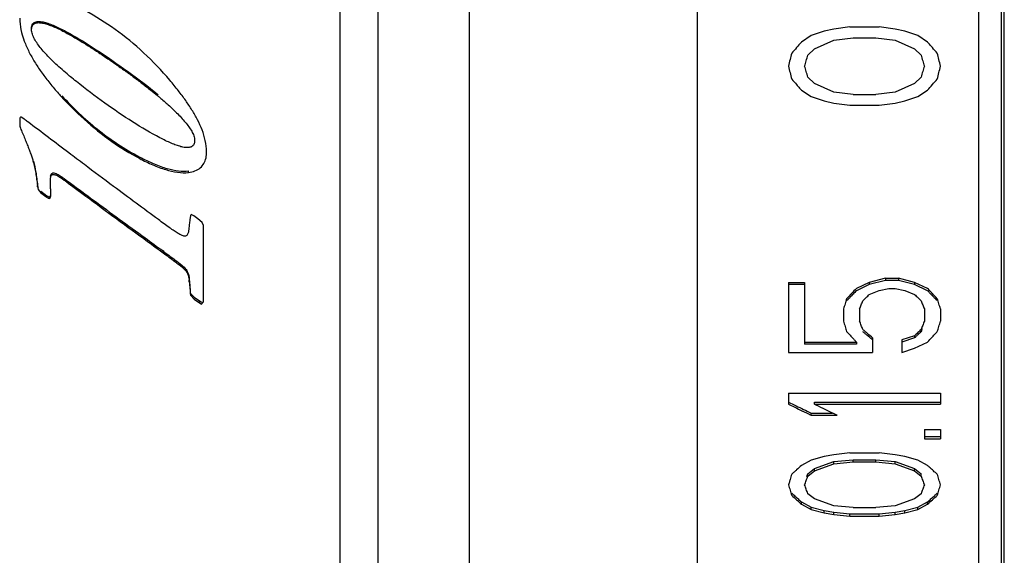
# Model space of a CAD drawing. Header units: millimetres. Extents: x 722 to 923, y -745 to -639.
# Tile 3 of 13: x 759.62 to 772.57, y -715.43 to -708.38. Entities that reach past the tile are written whole.
import ezdxf

# ---------------------------------------------------------------- set-up
doc = ezdxf.new("R2010")
doc.units = ezdxf.units.MM

msp = doc.modelspace()

# ---------------------------------------------------------------- linework, layer by layer
for p, q in [((763.828, -677.207), (763.828, -724.207)), ((764.328, -677.207), (764.328, -724.207)), ((765.528, -677.207), (765.528, -724.207)), ((768.528, -677.457), (768.528, -723.957)), ((772.228, -677.457), (772.228, -723.957)), ((772.528, -677.757), (772.528, -723.657)), ((772.567, -723.657), (772.567, -677.757)), ((770.196, -708.533), (770.026, -708.59)), ((770.324, -708.504), (770.196, -708.533)), ((770.537, -708.476), (770.324, -708.504)), ((770.537, -708.476), (770.92, -708.476)), ((771.133, -708.504), (770.92, -708.476)), ((771.26, -708.533), (771.133, -708.504)), ((771.431, -708.59), (771.26, -708.533)), ((760.243, -708.561), (760.243, -708.544)), ((770.026, -708.59), (769.899, -708.676)), ((770.069, -708.762), (770.324, -708.648)), ((770.324, -708.648), (770.579, -708.619)), ((770.579, -708.619), (770.877, -708.619)), ((770.877, -708.619), (771.133, -708.648)), ((771.133, -708.648), (771.388, -708.762)), ((771.558, -708.676), (771.431, -708.59)), ((769.984, -708.848), (770.069, -708.762)), ((771.388, -708.762), (771.473, -708.848)), ((760.983, -709.04), (760.983, -709.022)), ((770.069, -709.221), (769.984, -709.135)), ((771.473, -709.135), (771.388, -709.221)), ((771.686, -709.163), (771.686, -709.159)), ((769.899, -709.306), (770.026, -709.392)), ((770.324, -709.335), (770.069, -709.221)), ((771.388, -709.221), (771.133, -709.335)), ((771.431, -709.392), (771.558, -709.306)), ((770.026, -709.392), (770.196, -709.449)), ((770.579, -709.364), (770.324, -709.335)), ((770.579, -709.364), (770.877, -709.364)), ((771.133, -709.335), (770.877, -709.364)), ((771.26, -709.449), (771.431, -709.392)), ((770.196, -709.449), (770.324, -709.478)), ((770.324, -709.478), (770.537, -709.507)), ((770.537, -709.507), (770.92, -709.507)), ((770.92, -709.507), (771.133, -709.478)), ((771.133, -709.478), (771.26, -709.449)), ((759.617, -709.688), (759.617, -709.756)), ((759.675, -709.688), (759.645, -709.666)), ((761.195, -710.207), (761.195, -710.187)), ((759.798, -710.261), (759.798, -710.24)), ((761.837, -710.39), (761.837, -710.369)), ((759.853, -710.56), (759.858, -710.595)), ((759.853, -710.581), (759.853, -710.56)), ((759.853, -710.581), (759.858, -710.616)), ((760.02, -710.606), (760.02, -710.708)), ((760.283, -710.551), (760.283, -710.53)), ((759.858, -710.616), (759.895, -710.659)), ((759.895, -710.638), (759.973, -710.696)), ((759.895, -710.659), (759.973, -710.717)), ((759.973, -710.717), (759.973, -710.708)), ((761.862, -710.957), (761.855, -711.014)), ((761.908, -710.961), (761.873, -710.943)), ((761.958, -710.999), (761.908, -710.961)), ((762.018, -711.048), (761.958, -710.999)), ((762.028, -711.079), (762.018, -711.048)), ((762.028, -711.079), (762.028, -712.097)), ((761.502, -711.446), (761.502, -711.423)), ((761.658, -711.561), (761.658, -711.538)), ((761.805, -711.69), (761.805, -711.667)), ((761.848, -711.828), (761.848, -711.805)), ((769.728, -711.836), (769.941, -711.836)), ((769.728, -711.836), (769.728, -712.759)), ((769.941, -711.866), (769.728, -711.866)), ((769.941, -711.836), (769.941, -712.649)), ((770.792, -711.836), (770.622, -711.916)), ((770.792, -711.866), (770.622, -711.946)), ((771.005, -711.783), (770.792, -711.836)), ((771.005, -711.812), (770.792, -711.866)), ((770.792, -711.836), (770.792, -711.866)), ((771.005, -711.783), (771.175, -711.783)), ((771.005, -711.783), (771.005, -711.812)), ((771.175, -711.812), (771.005, -711.812)), ((771.388, -711.836), (771.175, -711.783)), ((771.175, -711.783), (771.175, -711.812)), ((771.388, -711.866), (771.175, -711.812)), ((771.558, -711.916), (771.388, -711.836)), ((771.388, -711.836), (771.388, -711.866)), ((771.558, -711.946), (771.388, -711.866)), ((761.862, -711.982), (761.91, -712.032)), ((761.862, -712.006), (761.91, -712.056)), ((770.792, -711.997), (770.92, -711.943)), ((770.92, -711.943), (771.048, -711.916)), ((771.048, -711.916), (771.133, -711.916)), ((771.133, -711.916), (771.26, -711.943)), ((771.26, -711.943), (771.388, -711.997)), ((761.91, -712.032), (762.01, -712.099)), ((761.91, -712.056), (762.01, -712.123)), ((761.98, -712.103), (761.98, -712.079)), ((762.01, -712.123), (762.028, -712.097)), ((770.452, -712.185), (770.452, -712.348)), ((770.665, -712.185), (770.665, -712.348)), ((771.516, -712.185), (771.516, -712.348)), ((771.728, -712.185), (771.728, -712.348)), ((771.388, -712.539), (771.218, -712.594)), ((771.388, -712.539), (771.388, -712.567)), ((769.941, -712.621), (770.622, -712.621)), ((770.622, -712.649), (769.941, -712.649)), ((770.622, -712.621), (770.622, -712.649)), ((770.835, -712.566), (770.835, -712.759)), ((771.388, -712.567), (771.218, -712.621)), ((771.218, -712.594), (771.218, -712.759)), ((771.388, -712.704), (771.558, -712.621)), ((769.728, -712.759), (770.835, -712.759)), ((771.218, -712.759), (771.388, -712.704)), ((769.728, -713.295), (771.728, -713.295)), ((769.728, -713.295), (769.728, -713.44)), ((771.728, -713.295), (771.728, -713.44)), ((770.069, -713.412), (771.728, -713.412)), ((770.069, -713.44), (770.069, -713.412)), ((770.069, -713.44), (771.728, -713.44)), ((770.026, -713.556), (770.309, -713.556)), ((770.026, -713.583), (770.026, -713.556)), ((770.026, -713.583), (770.367, -713.583)), ((771.516, -713.774), (771.728, -713.774)), ((771.516, -713.774), (771.516, -713.893)), ((771.728, -713.774), (771.728, -713.893)), ((771.516, -713.864), (771.728, -713.864)), ((771.516, -713.893), (771.728, -713.893)), ((770.537, -714.081), (770.324, -714.105)), ((770.537, -714.081), (770.92, -714.081)), ((771.133, -714.105), (770.92, -714.081)), ((770.026, -714.175), (769.899, -714.245)), ((770.196, -714.128), (770.026, -714.175)), ((770.069, -714.286), (770.324, -714.193)), ((770.069, -714.315), (770.324, -714.222)), ((770.324, -714.105), (770.196, -714.128)), ((770.324, -714.193), (770.579, -714.17)), ((770.324, -714.222), (770.324, -714.193)), ((770.324, -714.222), (770.579, -714.199)), ((770.579, -714.17), (770.877, -714.17)), ((770.579, -714.199), (770.579, -714.17)), ((770.579, -714.199), (770.877, -714.199)), ((770.877, -714.199), (770.877, -714.17)), ((770.877, -714.17), (771.133, -714.193)), ((770.877, -714.199), (771.133, -714.222)), ((771.26, -714.128), (771.133, -714.105)), ((771.133, -714.222), (771.133, -714.193)), ((771.133, -714.193), (771.388, -714.286)), ((771.133, -714.222), (771.388, -714.315)), ((771.431, -714.175), (771.26, -714.128)), ((771.558, -714.245), (771.431, -714.175)), ((769.984, -714.356), (770.069, -714.286)), ((769.984, -714.385), (770.069, -714.315)), ((769.984, -714.385), (769.984, -714.356)), ((770.069, -714.315), (770.069, -714.286)), ((771.388, -714.315), (771.388, -714.286)), ((771.388, -714.286), (771.473, -714.356)), ((771.388, -714.315), (771.473, -714.385)), ((771.473, -714.385), (771.473, -714.356)), ((770.069, -714.686), (769.984, -714.617)), ((771.473, -714.617), (771.388, -714.686)), ((769.899, -714.754), (769.899, -714.724)), ((769.899, -714.724), (770.026, -714.793)), ((770.324, -714.777), (770.069, -714.686)), ((771.388, -714.686), (771.133, -714.777)), ((771.431, -714.793), (771.558, -714.724)), ((771.558, -714.754), (771.558, -714.724)), ((769.899, -714.754), (770.026, -714.823)), ((770.026, -714.823), (770.026, -714.793)), ((770.026, -714.793), (770.196, -714.838)), ((770.026, -714.823), (770.196, -714.869)), ((770.196, -714.869), (770.196, -714.838)), ((770.196, -714.838), (770.324, -714.861)), ((770.196, -714.869), (770.324, -714.891)), ((770.579, -714.8), (770.324, -714.777)), ((770.324, -714.891), (770.324, -714.861)), ((770.324, -714.861), (770.537, -714.883)), ((770.579, -714.8), (770.877, -714.8)), ((771.133, -714.777), (770.877, -714.8)), ((770.92, -714.883), (771.133, -714.861)), ((771.133, -714.861), (771.26, -714.838)), ((771.133, -714.891), (771.133, -714.861)), ((771.133, -714.891), (771.26, -714.869)), ((771.26, -714.838), (771.431, -714.793)), ((771.26, -714.869), (771.431, -714.823)), ((771.26, -714.869), (771.26, -714.838)), ((771.431, -714.823), (771.558, -714.754)), ((771.431, -714.823), (771.431, -714.793)), ((770.324, -714.891), (770.537, -714.914)), ((770.537, -714.914), (770.537, -714.883)), ((770.537, -714.883), (770.92, -714.883)), ((770.537, -714.914), (770.92, -714.914)), ((770.92, -714.914), (770.92, -714.883)), ((770.92, -714.914), (771.133, -714.891))]:
    msp.add_line(p, q)
for points, knots in [([(761.592, -709.177), (761.484, -709.05), (761.257, -708.812), (760.884, -708.505), (760.617, -708.337), (760.482, -708.264)], [0, 0, 0, 0, 0.500729, 0.983688, 1.444633, 1.444633, 1.444633, 1.444633]), ([(759.617, -708.359), (759.617, -708.411), (759.624, -708.47), (759.636, -708.527), (759.638, -708.533)], [0, 0, 0, 0, 0.1557572, 0.1757381, 0.1757381, 0.1757381, 0.1757381]), ([(759.773, -708.494), (759.773, -708.474), (759.78, -708.432), (759.834, -708.401), (759.894, -708.403), (759.934, -708.412), (759.955, -708.417)], [0, 0, 0, 0, 0.0598255, 0.1131574, 0.1714204, 0.2359537, 0.2359537, 0.2359537, 0.2359537]), ([(759.773, -708.51), (759.773, -708.496), (759.776, -708.467), (759.804, -708.43), (759.852, -708.417), (759.905, -708.421), (759.963, -708.435), (760.025, -708.456), (760.094, -708.485), (760.167, -708.52), (760.218, -708.547), (760.243, -708.561)], [0, 0, 0, 0, 0.0427351, 0.0842394, 0.1311099, 0.1845341, 0.2430961, 0.3083692, 0.3822041, 0.4652834, 0.5530013, 0.5530013, 0.5530013, 0.5530013]), ([(760.264, -709.114), (760.234, -709.088), (760.176, -709.039), (760.095, -708.966), (760.022, -708.896), (759.957, -708.828), (759.899, -708.763), (759.851, -708.7), (759.811, -708.637), (759.782, -708.575), (759.773, -708.531), (759.773, -708.51)], [0, 0, 0, 0, 0.1181714, 0.2273652, 0.3284301, 0.422056, 0.5086328, 0.5887424, 0.662625, 0.7304838, 0.793443, 0.793443, 0.793443, 0.793443]), ([(759.955, -708.417), (759.977, -708.423), (760.023, -708.439), (760.093, -708.468), (760.167, -708.504), (760.218, -708.53), (760.243, -708.544)], [0, 0, 0, 0, 0.0699506, 0.1456544, 0.2275472, 0.3158122, 0.3158122, 0.3158122, 0.3158122]), ([(759.677, -708.662), (759.695, -708.71), (759.737, -708.804), (759.812, -708.938), (759.9, -709.069), (760.001, -709.203), (760.075, -709.291), (760.115, -709.336)], [0, 0, 0, 0, 0.1536283, 0.305835, 0.4616958, 0.6269901, 0.807984, 0.807984, 0.807984, 0.807984]), ([(760.243, -708.544), (760.355, -708.605), (760.606, -708.759), (760.848, -708.926), (760.983, -709.022)], [0, 0, 0, 0, 0.3820775, 0.8814417, 0.8814417, 0.8814417, 0.8814417]), ([(760.243, -708.561), (760.288, -708.585), (760.375, -708.635), (760.503, -708.714), (760.627, -708.794), (760.748, -708.875), (760.867, -708.957), (760.945, -709.012), (760.983, -709.04)], [0, 0, 0, 0, 0.1518629, 0.3019389, 0.449852, 0.5954824, 0.7392794, 0.8821123, 0.8821123, 0.8821123, 0.8821123]), ([(771.686, -708.82), (771.665, -708.796), (771.637, -708.765), (771.61, -708.735), (771.604, -708.728)], [0, 0, 0, 0, 0.0959617, 0.122855, 0.122855, 0.122855, 0.122855]), ([(769.771, -708.82), (769.764, -708.848), (769.75, -708.906), (769.735, -708.963), (769.728, -708.992)], [0, 0, 0, 0, 0.0885582, 0.1770929, 0.1770929, 0.1770929, 0.1770929]), ([(769.941, -708.992), (769.948, -708.968), (769.962, -708.92), (769.977, -708.872), (769.984, -708.848)], [0, 0, 0, 0, 0.0747088, 0.1494338, 0.1494338, 0.1494338, 0.1494338]), ([(771.473, -708.848), (771.48, -708.872), (771.494, -708.92), (771.509, -708.968), (771.516, -708.992)], [0, 0, 0, 0, 0.0747251, 0.1494338, 0.1494338, 0.1494338, 0.1494338]), ([(771.728, -708.992), (771.721, -708.963), (771.707, -708.906), (771.693, -708.848), (771.686, -708.82)], [0, 0, 0, 0, 0.0885347, 0.1770929, 0.1770929, 0.1770929, 0.1770929]), ([(760.983, -709.022), (761.12, -709.12), (761.274, -709.233), (761.421, -709.354), (761.439, -709.368)], [0, 0, 0, 0, 0.5040111, 0.5722053, 0.5722053, 0.5722053, 0.5722053]), ([(760.983, -709.04), (761.024, -709.069), (761.105, -709.127), (761.225, -709.217), (761.332, -709.3), (761.4, -709.355), (761.428, -709.378)], [0, 0, 0, 0, 0.1495183, 0.2989343, 0.4483287, 0.5584873, 0.5584873, 0.5584873, 0.5584873]), ([(769.728, -708.992), (769.735, -709.02), (769.75, -709.077), (769.764, -709.135), (769.771, -709.163)], [0, 0, 0, 0, 0.0885099, 0.1769939, 0.1769939, 0.1769939, 0.1769939]), ([(771.686, -709.163), (771.693, -709.135), (771.707, -709.077), (771.721, -709.02), (771.728, -708.992)], [0, 0, 0, 0, 0.088484, 0.1769939, 0.1769939, 0.1769939, 0.1769939]), ([(761.8, -709.444), (761.769, -709.4), (761.702, -709.309), (761.63, -709.222), (761.592, -709.177)], [0, 0, 0, 0, 0.1609665, 0.3387041, 0.3387041, 0.3387041, 0.3387041]), ([(769.771, -709.163), (769.792, -709.187), (769.819, -709.217), (769.846, -709.247), (769.851, -709.253)], [0, 0, 0, 0, 0.095885, 0.1202994, 0.1202994, 0.1202994, 0.1202994]), ([(761.462, -709.934), (761.339, -709.869), (761.092, -709.724), (760.726, -709.476), (760.485, -709.292), (760.363, -709.194)], [0, 0, 0, 0, 0.416401, 0.858453, 1.325851, 1.325851, 1.325851, 1.325851]), ([(760.163, -709.391), (760.258, -709.495), (760.468, -709.706), (760.812, -709.983), (761.068, -710.14), (761.195, -710.207)], [0, 0, 0, 0, 0.424588, 0.890172, 1.321609, 1.321609, 1.321609, 1.321609]), ([(760.172, -709.382), (760.315, -709.538), (760.631, -709.84), (760.997, -710.083), (761.195, -710.187)], [0, 0, 0, 0, 0.634312, 1.306255, 1.306255, 1.306255, 1.306255]), ([(761.428, -709.378), (761.438, -709.386), (761.486, -709.427), (761.572, -709.501), (761.645, -709.569), (761.68, -709.604)], [0, 0, 0, 0, 0.039355, 0.1891001, 0.3390681, 0.3390681, 0.3390681, 0.3390681]), ([(762.015, -709.831), (761.998, -709.785), (761.957, -709.696), (761.909, -709.611), (761.883, -709.57)], [0, 0, 0, 0, 0.1466948, 0.2928652, 0.2928652, 0.2928652, 0.2928652]), ([(759.645, -709.666), (759.641, -709.664), (759.633, -709.66), (759.62, -709.668), (759.617, -709.681), (759.617, -709.689), (759.617, -709.694)], [0, 0, 0, 0, 0.0131851, 0.02495737, 0.03785007, 0.05138204, 0.05138204, 0.05138204, 0.05138204]), ([(761.68, -709.604), (761.701, -709.625), (761.74, -709.666), (761.794, -709.727), (761.841, -709.786), (761.88, -709.846), (761.909, -709.905), (761.918, -709.947), (761.918, -709.968)], [0, 0, 0, 0, 0.0875051, 0.1691011, 0.2447068, 0.3151131, 0.3808571, 0.442436, 0.442436, 0.442436, 0.442436]), ([(759.617, -709.756), (759.617, -709.765), (759.62, -709.783), (759.625, -709.8), (759.628, -709.809)], [0, 0, 0, 0, 0.02630435, 0.05477994, 0.05477994, 0.05477994, 0.05477994]), ([(760.467, -710.286), (760.399, -710.235), (760.151, -710.048), (759.904, -709.861), (759.724, -709.725)], [0, 0, 0, 0, 0.2539048, 0.9302657, 0.9302657, 0.9302657, 0.9302657]), ([(759.639, -709.838), (759.649, -709.862), (759.669, -709.908), (759.696, -709.976), (759.722, -710.04), (759.745, -710.101), (759.766, -710.158), (759.784, -710.211), (759.794, -710.244), (759.798, -710.261)], [0, 0, 0, 0, 0.0777557, 0.1507741, 0.2197171, 0.2849492, 0.3463492, 0.4013922, 0.4520456, 0.4520456, 0.4520456, 0.4520456]), ([(761.736, -710.051), (761.716, -710.045), (761.673, -710.031), (761.606, -710.005), (761.535, -709.972), (761.486, -709.947), (761.462, -709.934)], [0, 0, 0, 0, 0.0637564, 0.1353258, 0.2151333, 0.298928, 0.298928, 0.298928, 0.298928]), ([(761.918, -709.968), (761.918, -709.982), (761.916, -710.011), (761.89, -710.05), (761.843, -710.065), (761.791, -710.063), (761.755, -710.056), (761.736, -710.051)], [0, 0, 0, 0, 0.0439858, 0.0851187, 0.1319581, 0.1842376, 0.2414902, 0.2414902, 0.2414902, 0.2414902]), ([(761.195, -710.187), (761.258, -710.22), (761.376, -710.277), (761.548, -710.34), (761.699, -710.373), (761.794, -710.375), (761.837, -710.369)], [0, 0, 0, 0, 0.2124472, 0.3938104, 0.5468596, 0.6761349, 0.6761349, 0.6761349, 0.6761349]), ([(761.195, -710.207), (761.252, -710.237), (761.363, -710.291), (761.53, -710.355), (761.687, -710.392), (761.79, -710.396), (761.837, -710.39)], [0, 0, 0, 0, 0.1912345, 0.3719019, 0.5336012, 0.676204, 0.676204, 0.676204, 0.676204]), ([(761.837, -710.39), (761.866, -710.386), (761.921, -710.374), (761.994, -710.335), (762.045, -710.273), (762.071, -710.198), (762.075, -710.145), (762.075, -710.118)], [0, 0, 0, 0, 0.0877444, 0.168247, 0.2444357, 0.3215704, 0.4030303, 0.4030303, 0.4030303, 0.4030303]), ([(759.798, -710.24), (759.812, -710.288), (759.831, -710.395), (759.845, -710.502), (759.853, -710.56)], [0, 0, 0, 0, 0.1492687, 0.3240189, 0.3240189, 0.3240189, 0.3240189]), ([(759.798, -710.261), (759.806, -710.287), (759.817, -710.339), (759.831, -710.419), (759.842, -710.499), (759.85, -710.553), (759.853, -710.581)], [0, 0, 0, 0, 0.0804968, 0.1611098, 0.2423798, 0.3247493, 0.3247493, 0.3247493, 0.3247493]), ([(761.442, -711.011), (761.245, -710.866), (760.92, -710.625), (760.595, -710.382), (760.467, -710.286)], [0, 0, 0, 0, 0.733377, 1.215346, 1.215346, 1.215346, 1.215346]), ([(760.021, -710.543), (760.021, -710.529), (760.021, -710.502), (760.023, -710.474), (760.024, -710.461)], [0, 0, 0, 0, 0.04121069, 0.08235237, 0.08235237, 0.08235237, 0.08235237]), ([(760.024, -710.44), (760.025, -710.431), (760.028, -710.412), (760.052, -710.393), (760.082, -710.398), (760.099, -710.406), (760.108, -710.411)], [0, 0, 0, 0, 0.0281138, 0.05415, 0.0822444, 0.1131769, 0.1131769, 0.1131769, 0.1131769]), ([(760.028, -710.442), (760.03, -710.436), (760.035, -710.425), (760.052, -710.416), (760.071, -710.417), (760.09, -710.422), (760.102, -710.428), (760.108, -710.431)], [0, 0, 0, 0, 0.0182753, 0.03590686, 0.0545163, 0.07427588, 0.09506132, 0.09506132, 0.09506132, 0.09506132]), ([(760.108, -710.411), (760.118, -710.416), (760.137, -710.427), (760.156, -710.44), (760.165, -710.446)], [0, 0, 0, 0, 0.03223951, 0.06695697, 0.06695697, 0.06695697, 0.06695697]), ([(760.108, -710.431), (760.113, -710.434), (760.122, -710.439), (760.135, -710.447), (760.149, -710.456), (760.159, -710.463), (760.164, -710.466)], [0, 0, 0, 0, 0.01546141, 0.03004655, 0.04720084, 0.06602687, 0.06602687, 0.06602687, 0.06602687]), ([(760.164, -710.466), (760.17, -710.47), (760.182, -710.478), (760.199, -710.49), (760.219, -710.504), (760.239, -710.519), (760.261, -710.535), (760.276, -710.546), (760.283, -710.551)], [0, 0, 0, 0, 0.0201413, 0.0418079, 0.0653304, 0.0908142, 0.1178148, 0.1462936, 0.1462936, 0.1462936, 0.1462936]), ([(760.165, -710.446), (760.168, -710.448), (760.208, -710.475), (760.248, -710.504), (760.283, -710.53)], [0, 0, 0, 0, 0.0113564, 0.1452044, 0.1452044, 0.1452044, 0.1452044]), ([(760.02, -710.606), (760.02, -710.596), (760.02, -710.575), (760.02, -710.554), (760.021, -710.543)], [0, 0, 0, 0, 0.03140616, 0.06355752, 0.06355752, 0.06355752, 0.06355752]), ([(760.283, -710.53), (760.385, -710.605), (760.712, -710.847), (761.04, -711.087), (761.267, -711.252)], [0, 0, 0, 0, 0.378536, 1.219653, 1.219653, 1.219653, 1.219653]), ([(760.283, -710.551), (760.419, -710.652), (760.689, -710.851), (761.095, -711.15), (761.366, -711.347), (761.502, -711.446)], [0, 0, 0, 0, 0.504949, 1.008698, 1.511222, 1.511222, 1.511222, 1.511222]), ([(759.973, -710.696), (759.978, -710.699), (759.986, -710.704), (759.999, -710.71), (760.014, -710.712), (760.018, -710.703), (760.019, -710.699)], [0, 0, 0, 0, 0.01517607, 0.0296989, 0.04296488, 0.05463875, 0.05463875, 0.05463875, 0.05463875]), ([(759.973, -710.717), (759.978, -710.72), (759.986, -710.725), (759.999, -710.731), (760.013, -710.733), (760.02, -710.721), (760.02, -710.713), (760.02, -710.708)], [0, 0, 0, 0, 0.0152684, 0.02962686, 0.04238631, 0.05319621, 0.0671189, 0.0671189, 0.0671189, 0.0671189]), ([(761.873, -710.943), (761.871, -710.945), (761.868, -710.95), (761.864, -710.955), (761.862, -710.957)], [0, 0, 0, 0, 0.00916164, 0.0183224, 0.0183224, 0.0183224, 0.0183224]), ([(761.59, -711.119), (761.565, -711.101), (761.516, -711.065), (761.466, -711.029), (761.442, -711.011)], [0, 0, 0, 0, 0.0915421, 0.1831235, 0.1831235, 0.1831235, 0.1831235]), ([(761.674, -711.177), (761.665, -711.171), (761.647, -711.159), (761.619, -711.139), (761.6, -711.126), (761.59, -711.119)], [0, 0, 0, 0, 0.0316948, 0.0655787, 0.1019291, 0.1019291, 0.1019291, 0.1019291]), ([(761.807, -711.224), (761.801, -711.227), (761.787, -711.229), (761.766, -711.224), (761.752, -711.219), (761.745, -711.216)], [0, 0, 0, 0, 0.01982339, 0.0411264, 0.06374051, 0.06374051, 0.06374051, 0.06374051]), ([(761.829, -711.195), (761.827, -711.201), (761.822, -711.212), (761.813, -711.222), (761.807, -711.224)], [0, 0, 0, 0, 0.0190928, 0.03727097, 0.03727097, 0.03727097, 0.03727097]), ([(761.839, -711.155), (761.838, -711.162), (761.835, -711.175), (761.832, -711.189), (761.829, -711.195)], [0, 0, 0, 0, 0.02141732, 0.04143187, 0.04143187, 0.04143187, 0.04143187]), ([(761.502, -711.423), (761.519, -711.436), (761.554, -711.461), (761.606, -711.5), (761.641, -711.525), (761.658, -711.538)], [0, 0, 0, 0, 0.0649166, 0.1298113, 0.1946842, 0.1946842, 0.1946842, 0.1946842]), ([(761.502, -711.446), (761.528, -711.465), (761.58, -711.503), (761.632, -711.542), (761.658, -711.561)], [0, 0, 0, 0, 0.0974402, 0.1948311, 0.1948311, 0.1948311, 0.1948311]), ([(761.658, -711.538), (761.69, -711.561), (761.741, -711.602), (761.789, -711.646), (761.805, -711.667)], [0, 0, 0, 0, 0.1170348, 0.1951685, 0.1951685, 0.1951685, 0.1951685]), ([(761.658, -711.561), (761.667, -711.568), (761.685, -711.581), (761.709, -711.601), (761.732, -711.619), (761.753, -711.638), (761.773, -711.655), (761.79, -711.673), (761.8, -711.684), (761.805, -711.69)], [0, 0, 0, 0, 0.0336143, 0.0650571, 0.0945557, 0.1224252, 0.1486596, 0.1729977, 0.1954702, 0.1954702, 0.1954702, 0.1954702]), ([(761.805, -711.667), (761.811, -711.675), (761.837, -711.717), (761.846, -711.767), (761.848, -711.805)], [0, 0, 0, 0, 0.031606, 0.145678, 0.145678, 0.145678, 0.145678]), ([(761.805, -711.69), (761.814, -711.703), (761.83, -711.731), (761.843, -711.778), (761.847, -711.811), (761.848, -711.828)], [0, 0, 0, 0, 0.0466344, 0.0953175, 0.1464843, 0.1464843, 0.1464843, 0.1464843]), ([(761.848, -711.805), (761.85, -711.824), (761.853, -711.864), (761.857, -711.923), (761.86, -711.962), (761.862, -711.982)], [0, 0, 0, 0, 0.0592644, 0.1184375, 0.177519, 0.177519, 0.177519, 0.177519]), ([(761.848, -711.828), (761.851, -711.858), (761.855, -711.917), (761.86, -711.976), (761.862, -712.006)], [0, 0, 0, 0, 0.0890515, 0.1778969, 0.1778969, 0.1778969, 0.1778969]), ([(771.388, -711.997), (771.402, -712.01), (771.419, -712.026), (771.435, -712.042), (771.438, -712.044)], [0, 0, 0, 0, 0.05859949, 0.06819999, 0.06819999, 0.06819999, 0.06819999]), ([(771.658, -712.05), (771.653, -712.045), (771.634, -712.025), (771.615, -712.005), (771.601, -711.99)], [0, 0, 0, 0, 0.02111857, 0.08277093, 0.08277093, 0.08277093, 0.08277093]), ([(770.494, -712.051), (770.487, -712.073), (770.473, -712.118), (770.459, -712.163), (770.452, -712.185)], [0, 0, 0, 0, 0.0705957, 0.1413492, 0.1413492, 0.1413492, 0.1413492]), ([(771.728, -712.185), (771.721, -712.163), (771.707, -712.118), (771.693, -712.073), (771.686, -712.051)], [0, 0, 0, 0, 0.0707535, 0.1413492, 0.1413492, 0.1413492, 0.1413492]), ([(770.452, -712.348), (770.459, -712.371), (770.473, -712.416), (770.487, -712.462), (770.494, -712.484)], [0, 0, 0, 0, 0.0712845, 0.1427234, 0.1427234, 0.1427234, 0.1427234]), ([(770.707, -712.457), (770.7, -712.439), (770.686, -712.402), (770.672, -712.366), (770.665, -712.348)], [0, 0, 0, 0, 0.0585235, 0.1169504, 0.1169504, 0.1169504, 0.1169504]), ([(771.516, -712.348), (771.509, -712.366), (771.494, -712.402), (771.48, -712.439), (771.473, -712.457)], [0, 0, 0, 0, 0.0584269, 0.1169504, 0.1169504, 0.1169504, 0.1169504]), ([(771.686, -712.484), (771.693, -712.462), (771.707, -712.416), (771.721, -712.371), (771.728, -712.348)], [0, 0, 0, 0, 0.071439, 0.1427234, 0.1427234, 0.1427234, 0.1427234]), ([(770.835, -712.594), (770.821, -712.582), (770.792, -712.558), (770.764, -712.533), (770.75, -712.521)], [0, 0, 0, 0, 0.0560079, 0.1119861, 0.1119861, 0.1119861, 0.1119861]), ([(770.835, -712.566), (770.814, -712.548), (770.786, -712.525), (770.759, -712.501), (770.753, -712.496)], [0, 0, 0, 0, 0.0840777, 0.1081177, 0.1081177, 0.1081177, 0.1081177]), ([(769.728, -713.44), (769.778, -713.464), (769.866, -713.506), (769.955, -713.549), (769.994, -713.568)], [0, 0, 0, 0, 0.1654443, 0.2946807, 0.2946807, 0.2946807, 0.2946807]), ([(769.728, -714.501), (769.735, -714.524), (769.75, -714.57), (769.764, -714.617), (769.771, -714.64)], [0, 0, 0, 0, 0.0724906, 0.144799, 0.144799, 0.144799, 0.144799]), ([(771.686, -714.64), (771.693, -714.617), (771.707, -714.57), (771.721, -714.524), (771.728, -714.501)], [0, 0, 0, 0, 0.0723084, 0.144799, 0.144799, 0.144799, 0.144799])]:
    msp.add_open_spline(points, degree=3, knots=knots)
for points in [[(759.638, -708.533), (759.639, -708.538), (759.64, -708.544), (759.641, -708.549)], [(759.641, -708.549), (759.651, -708.587), (759.663, -708.625), (759.677, -708.662)], [(769.835, -708.748), (769.814, -708.772), (769.792, -708.796), (769.771, -708.82)], [(769.899, -708.676), (769.877, -708.7), (769.856, -708.724), (769.835, -708.748)], [(771.604, -708.728), (771.589, -708.711), (771.574, -708.694), (771.558, -708.676)], [(769.962, -709.063), (769.955, -709.039), (769.948, -709.015), (769.941, -708.992)], [(771.516, -708.992), (771.509, -709.015), (771.501, -709.039), (771.494, -709.063)], [(760.284, -709.13), (760.277, -709.125), (760.271, -709.119), (760.264, -709.114)], [(760.363, -709.194), (760.337, -709.173), (760.31, -709.152), (760.284, -709.13)], [(769.984, -709.135), (769.977, -709.111), (769.97, -709.087), (769.962, -709.063)], [(771.494, -709.063), (771.487, -709.087), (771.48, -709.111), (771.473, -709.135)], [(771.622, -709.235), (771.643, -709.211), (771.665, -709.187), (771.686, -709.163)], [(769.851, -709.253), (769.867, -709.271), (769.883, -709.289), (769.899, -709.306)], [(771.558, -709.306), (771.579, -709.283), (771.601, -709.259), (771.622, -709.235)], [(760.115, -709.336), (760.131, -709.355), (760.147, -709.373), (760.163, -709.391)], [(761.883, -709.57), (761.857, -709.527), (761.829, -709.485), (761.8, -709.444)], [(759.715, -709.718), (759.702, -709.708), (759.688, -709.698), (759.675, -709.688)], [(759.628, -709.809), (759.631, -709.819), (759.635, -709.829), (759.639, -709.838)], [(759.724, -709.725), (759.721, -709.723), (759.718, -709.72), (759.715, -709.718)], [(762.058, -709.971), (762.048, -709.924), (762.033, -709.876), (762.015, -709.831)], [(762.075, -710.118), (762.075, -710.069), (762.069, -710.019), (762.058, -709.971)], [(760.024, -710.461), (760.025, -710.454), (760.026, -710.448), (760.028, -710.442)], [(761.848, -711.073), (761.846, -711.093), (761.844, -711.112), (761.842, -711.132)], [(761.855, -711.014), (761.853, -711.034), (761.851, -711.053), (761.848, -711.073)], [(761.267, -711.252), (761.345, -711.309), (761.423, -711.366), (761.502, -711.423)], [(761.699, -711.193), (761.691, -711.187), (761.682, -711.182), (761.674, -711.177)], [(761.723, -711.206), (761.715, -711.202), (761.707, -711.197), (761.699, -711.193)], [(761.745, -711.216), (761.738, -711.213), (761.731, -711.21), (761.723, -711.206)], [(761.842, -711.132), (761.841, -711.14), (761.84, -711.147), (761.839, -711.155)], [(770.558, -711.983), (770.537, -712.006), (770.516, -712.028), (770.494, -712.051)], [(770.579, -711.99), (770.565, -712.005), (770.551, -712.02), (770.537, -712.035)], [(770.622, -711.916), (770.601, -711.939), (770.579, -711.961), (770.558, -711.983)], [(770.622, -711.946), (770.608, -711.96), (770.594, -711.975), (770.579, -711.99)], [(770.75, -712.037), (770.764, -712.024), (770.778, -712.01), (770.792, -711.997)], [(771.598, -711.958), (771.585, -711.944), (771.572, -711.93), (771.558, -711.916)], [(771.584, -711.972), (771.575, -711.963), (771.567, -711.954), (771.558, -711.946)], [(771.601, -711.99), (771.595, -711.984), (771.589, -711.978), (771.584, -711.972)], [(771.622, -711.983), (771.614, -711.975), (771.606, -711.967), (771.598, -711.958)], [(771.686, -712.051), (771.665, -712.028), (771.643, -712.006), (771.622, -711.983)], [(770.522, -712.05), (770.513, -712.06), (770.504, -712.07), (770.494, -712.079)], [(770.537, -712.035), (770.532, -712.04), (770.527, -712.045), (770.522, -712.05)], [(770.665, -712.185), (770.672, -712.167), (770.679, -712.149), (770.686, -712.131)], [(770.686, -712.131), (770.693, -712.113), (770.7, -712.095), (770.707, -712.078)], [(770.707, -712.078), (770.721, -712.064), (770.736, -712.051), (770.75, -712.037)], [(771.438, -712.044), (771.442, -712.048), (771.447, -712.053), (771.452, -712.058)], [(771.452, -712.058), (771.459, -712.064), (771.466, -712.071), (771.473, -712.078)], [(771.473, -712.078), (771.48, -712.095), (771.487, -712.113), (771.494, -712.131)], [(771.494, -712.131), (771.501, -712.149), (771.509, -712.167), (771.516, -712.185)], [(771.686, -712.079), (771.677, -712.07), (771.667, -712.06), (771.658, -712.05)], [(770.494, -712.484), (770.498, -712.488), (770.502, -712.492), (770.506, -712.496)], [(770.506, -712.496), (770.51, -712.501), (770.515, -712.506), (770.52, -712.511)], [(770.52, -712.511), (770.533, -712.525), (770.545, -712.539), (770.558, -712.553)], [(770.739, -712.484), (770.728, -712.475), (770.718, -712.466), (770.707, -712.457)], [(770.725, -712.5), (770.719, -712.495), (770.713, -712.49), (770.707, -712.485)], [(770.739, -712.512), (770.734, -712.508), (770.73, -712.504), (770.725, -712.5)], [(770.753, -712.496), (770.748, -712.492), (770.744, -712.488), (770.739, -712.484)], [(770.75, -712.521), (770.746, -712.518), (770.742, -712.515), (770.739, -712.512)], [(771.431, -712.498), (771.416, -712.512), (771.402, -712.525), (771.388, -712.539)], [(771.416, -712.539), (771.407, -712.548), (771.397, -712.558), (771.388, -712.567)], [(771.445, -712.512), (771.435, -712.521), (771.426, -712.53), (771.416, -712.539)], [(771.473, -712.457), (771.459, -712.471), (771.445, -712.484), (771.431, -712.498)], [(771.473, -712.485), (771.464, -712.494), (771.454, -712.503), (771.445, -712.512)], [(771.487, -712.449), (771.483, -712.461), (771.478, -712.473), (771.473, -712.485)], [(771.622, -712.553), (771.635, -712.539), (771.648, -712.525), (771.661, -712.511)], [(771.661, -712.511), (771.665, -712.506), (771.67, -712.501), (771.675, -712.496)], [(771.675, -712.496), (771.678, -712.492), (771.682, -712.488), (771.686, -712.484)], [(770.558, -712.553), (770.565, -712.56), (770.573, -712.568), (770.58, -712.576)], [(770.58, -712.576), (770.584, -712.581), (770.589, -712.586), (770.594, -712.591)], [(770.594, -712.591), (770.603, -712.601), (770.613, -712.611), (770.622, -712.621)], [(771.558, -712.621), (771.579, -712.598), (771.601, -712.575), (771.622, -712.553)], [(769.728, -713.412), (769.762, -713.428), (769.795, -713.444), (769.828, -713.46)], [(770.08, -713.445), (770.076, -713.443), (770.073, -713.441), (770.069, -713.44)], [(770.091, -713.45), (770.087, -713.448), (770.084, -713.447), (770.08, -713.445)], [(770.218, -713.512), (770.175, -713.491), (770.133, -713.471), (770.091, -713.45)], [(769.828, -713.46), (769.861, -713.476), (769.894, -713.492), (769.927, -713.508)], [(769.927, -713.508), (769.96, -713.524), (769.993, -713.54), (770.026, -713.556)], [(769.994, -713.568), (769.997, -713.569), (770.001, -713.571), (770.004, -713.573)], [(770.004, -713.573), (770.012, -713.576), (770.019, -713.58), (770.026, -713.583)], [(770.367, -713.583), (770.317, -713.559), (770.267, -713.536), (770.218, -713.512)], [(769.771, -714.362), (769.764, -714.385), (769.757, -714.408), (769.75, -714.432)], [(769.795, -714.34), (769.787, -714.348), (769.779, -714.355), (769.771, -714.362)], [(769.809, -714.327), (769.804, -714.331), (769.8, -714.336), (769.795, -714.34)], [(769.835, -714.304), (769.826, -714.312), (769.818, -714.319), (769.809, -714.327)], [(769.899, -714.245), (769.877, -714.265), (769.856, -714.284), (769.835, -714.304)], [(769.97, -714.394), (769.974, -714.382), (769.979, -714.369), (769.984, -714.356)], [(771.567, -714.253), (771.564, -714.251), (771.561, -714.248), (771.558, -714.245)], [(771.581, -714.267), (771.577, -714.262), (771.572, -714.258), (771.567, -714.253)], [(771.622, -714.304), (771.608, -714.291), (771.595, -714.279), (771.581, -714.267)], [(771.647, -714.327), (771.639, -714.319), (771.63, -714.312), (771.622, -714.304)], [(771.662, -714.34), (771.657, -714.336), (771.652, -714.331), (771.647, -714.327)], [(771.686, -714.362), (771.678, -714.355), (771.67, -714.348), (771.662, -714.34)], [(771.707, -714.432), (771.7, -714.408), (771.693, -714.385), (771.686, -714.362)], [(769.737, -714.474), (769.734, -714.483), (769.731, -714.492), (769.728, -714.501)], [(769.75, -714.432), (769.745, -714.446), (769.741, -714.46), (769.737, -714.474)], [(769.941, -714.501), (769.948, -714.482), (769.955, -714.463), (769.962, -714.443)], [(769.962, -714.443), (769.97, -714.424), (769.977, -714.405), (769.984, -714.385)], [(771.473, -714.385), (771.48, -714.405), (771.487, -714.424), (771.494, -714.443)], [(771.494, -714.443), (771.501, -714.463), (771.509, -714.482), (771.516, -714.501)], [(771.728, -714.501), (771.721, -714.478), (771.714, -714.455), (771.707, -714.432)], [(769.771, -714.61), (769.785, -714.622), (769.799, -714.635), (769.814, -714.648)], [(769.962, -714.559), (769.955, -714.54), (769.948, -714.52), (769.941, -714.501)], [(769.984, -714.617), (769.977, -714.597), (769.97, -714.578), (769.962, -714.559)], [(771.494, -714.559), (771.487, -714.578), (771.48, -714.597), (771.473, -714.617)], [(771.516, -714.501), (771.509, -714.52), (771.501, -714.54), (771.494, -714.559)], [(771.66, -714.633), (771.669, -714.625), (771.677, -714.617), (771.686, -714.61)], [(769.771, -714.64), (769.792, -714.659), (769.814, -714.678), (769.835, -714.697)], [(769.814, -714.648), (769.828, -714.661), (769.842, -714.673), (769.856, -714.686)], [(769.835, -714.697), (769.849, -714.71), (769.863, -714.722), (769.877, -714.735)], [(769.856, -714.686), (769.87, -714.699), (769.884, -714.711), (769.899, -714.724)], [(769.877, -714.735), (769.884, -714.742), (769.892, -714.748), (769.899, -714.754)], [(771.558, -714.724), (771.572, -714.711), (771.587, -714.699), (771.601, -714.686)], [(771.558, -714.754), (771.579, -714.735), (771.601, -714.716), (771.622, -714.697)], [(771.601, -714.686), (771.615, -714.673), (771.629, -714.661), (771.643, -714.648)], [(771.622, -714.697), (771.643, -714.678), (771.665, -714.659), (771.686, -714.64)], [(771.643, -714.648), (771.649, -714.643), (771.655, -714.638), (771.66, -714.633)]]:
    msp.add_open_spline(points, degree=3)

doc.saveas('drawing.dxf')
